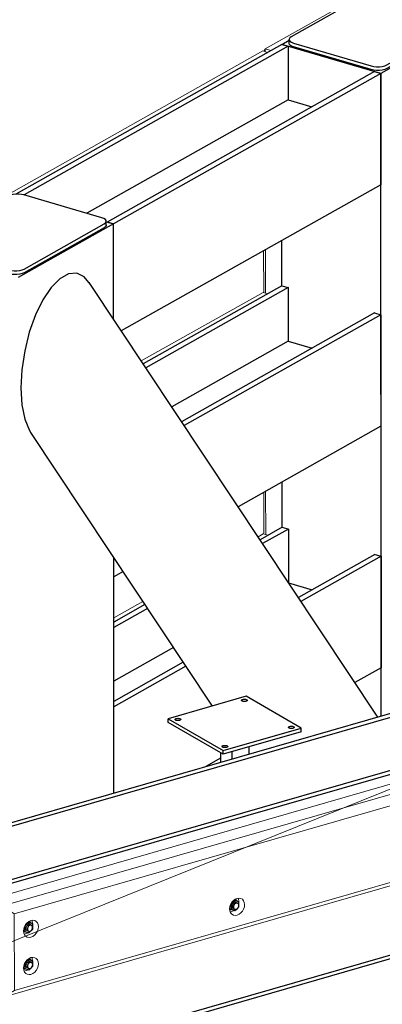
# Model space of a CAD drawing. Header units: millimetres. Extents: x -236694 to -141708, y -41476 to 103952.
# Tile 52 of 103: x -181240 to -180348, y -35251 to -32830. Entities that reach past the tile are written whole.
import ezdxf

# ---------------------------------------------------------------- set-up
doc = ezdxf.new("R2010")
doc.units = ezdxf.units.MM
for name, color, linetype, lineweight in [('N-CO-BC-BETONVORM-G', 50, 'Continuous', 25), ('N-CO-KC-KUNSTSTOFVORM-G', 7, 'Continuous', 13), ('N-CO-SC-STAALVORM-G', 10, 'Continuous', 25), ('X-XX-AL-VERWIJZING_DOORSNEDE-G-5', 8, 'Continuous', 18)]:
    doc.layers.add(name, color=color, linetype=linetype, lineweight=lineweight)

# ---------------------------------------------------------------- blocks, each defined once
blk = doc.blocks.new('GM_afdekklepje - GM_afdekklepje-3673590-3D dubbel geleidewerk')
at = {"layer": 'N-CO-SC-STAALVORM-G'}
for p, q in [((-236927.2, -34769.2), (-237124.1, -34880.2)), ((-236698.3, -34822.9), (-236889.5, -34766.7)), ((-236889.1, -34949.2), (-236692.2, -34838.2)), ((-236687.1, -34840.9), (-236687.1, -34831.8)), ((-236692.2, -34847.4), (-236889.1, -34958.3)), ((-237129.2, -34886.6), (-237129.2, -34895.7)), ((-237118, -34895.5), (-236926.8, -34951.6)), ((-236926.8, -34960.8), (-237118, -34904.6))]:
    blk.add_line(p, q, dxfattribs=at)
for points in [[(-236889.5, -34766.7, 0), (-236895.7, -34765.4, 0), (-236902.6, -34764.7, 0), (-236909.6, -34764.8, 0), (-236916.4, -34765.6, 0), (-236922.4, -34767.1, 0), (-236927.2, -34769.2, 0)], [(-236692.2, -34838.2, 0), (-236688.9, -34835.7, 0), (-236687.2, -34832.9, 0), (-236687.4, -34830, 0), (-236689.4, -34827.3, 0), (-236693.1, -34824.8, 0), (-236698.3, -34822.9, 0)], [(-236687.1, -34840.2, 0), (-236687.2, -34842, 0), (-236688.8, -34844.8, 0), (-236692.2, -34847.4, 0)], [(-237124.1, -34880.2, 0), (-237127.4, -34882.7, 0), (-237129.1, -34885.5, 0), (-237128.9, -34888.3, 0), (-237126.8, -34891.1, 0), (-237123.2, -34893.5, 0), (-237118, -34895.5, 0)], [(-237118, -34904.6, 0), (-237123.1, -34902.7, 0), (-237126.8, -34900.2, 0), (-237128.9, -34897.5, 0), (-237129.1, -34894.6, 0)], [(-236926.8, -34951.6, 0), (-236920.6, -34953, 0), (-236913.7, -34953.7, 0), (-236906.7, -34953.6, 0), (-236899.9, -34952.8, 0), (-236893.9, -34951.2, 0), (-236889.1, -34949.2, 0)], [(-236889.1, -34958.3, 0), (-236893.9, -34960.4, 0), (-236899.9, -34961.9, 0), (-236906.7, -34962.7, 0), (-236913.7, -34962.8, 0), (-236920.6, -34962.1, 0), (-236926.8, -34960.8, 0)]]:
    blk.add_polyline3d(points, dxfattribs=at)
blk = doc.blocks.new('GM_Hakorit_2850 - GM_Hakorit_2850-V48-3D dubbel geleidewerk')
at = {"layer": 'N-CO-KC-KUNSTSTOFVORM-G'}
for p, q in [((-233388.7, -32769.2), (-233623.1, -32901.3)), ((-233381.5, -32771.3), (-233388.7, -32769.2)), ((-233623.1, -32901.3), (-233626.9, -32907.2)), ((-233623.1, -32901.3), (-233609.2, -32905.4)), ((-233623.1, -32901.3), (-233623.1, -32908.3)), ((-233582.2, -33372.6), (-233582.1, -33484.1)), ((-233627.2, -33398), (-233627.1, -33500.7)), ((-233622.7, -33395.4), (-233622.6, -33502)), ((-233581.7, -33966.4), (-233581.6, -34077.8)), ((-233626.7, -33991.7), (-233626.6, -34094.5)), ((-233622.2, -33989.2), (-233622.1, -34095.8))]:
    blk.add_line(p, q, dxfattribs=at)
blk = doc.blocks.new('GM_Hakorit_1100 - GM_Hakorit_1100-V51-3D dubbel geleidewerk')
at = {"layer": 'N-CO-KC-KUNSTSTOFVORM-G'}
for p, q in [((-236946.9, -34776), (-236302.4, -34412.8)), ((-236302.4, -34412.8), (-236290.6, -34416.2)), ((-236948.8, -34778.8), (-236946.9, -34776)), ((-236941.8, -34777.5), (-236946.9, -34776)), ((-236946.9, -34776), (-236946.9, -34779.3))]:
    blk.add_line(p, q, dxfattribs=at)
blk = doc.blocks.new('GM_Hakorit_1100 - GM_Hakorit_1100-V57-3D dubbel geleidewerk')
at = {"layer": 'N-CO-KC-KUNSTSTOFVORM-G'}
for p, q in [((-233928.1, -33669), (-233628.7, -33500.3)), ((-233628.7, -33500.3), (-233616.9, -33503.7))]:
    blk.add_line(p, q, dxfattribs=at)
blk = doc.blocks.new('GM_Hakorit_1100 - GM_Hakorit_1100-V58-3D dubbel geleidewerk')
at = {"layer": 'N-CO-KC-KUNSTSTOFVORM-G'}
for p, q in [((-233641, -34101.2), (-233628.2, -34094)), ((-233628.2, -34094), (-233616.5, -34097.4)), ((-233995.4, -34300.9), (-233923.7, -34260.5))]:
    blk.add_line(p, q, dxfattribs=at)
blk = doc.blocks.new('GM_Hakorit_2620 - GM_Hakorit_2620-3643089-3D dubbel geleidewerk')
at = {"layer": 'N-CO-KC-KUNSTSTOFVORM-G'}
for p, q in [((-234296.7, -34992), (-232155.9, -34375.9)), ((-232155.9, -34375.9), (-232127.1, -34392.5)), ((-232127.1, -34392.5), (-234267.9, -35008.6)), ((-232131.9, -34422.1), (-232127.1, -34392.5)), ((-232127.1, -34392.5), (-232126.9, -34617.2)), ((-232131.9, -34422.1), (-234240, -35028.8)), ((-232131.7, -34610.3), (-232131.9, -34422.1)), ((-232168.7, -34469.7), (-232168.7, -34468.7)), ((-232168.6, -34561.1), (-232168.6, -34560.1)), ((-232126.9, -34617.2), (-234267.7, -35233.3)), ((-232131.7, -34610.3), (-234239.8, -35217)), ((-232126.9, -34617.2), (-232131.7, -34610.3)), ((-232675.3, -34706.9), (-232675.2, -34705.9)), ((-233181.9, -34761.3), (-233181.9, -34760.3)), ((-234296.7, -34992), (-234296.7, -34997.7)), ((-234267.9, -35008.6), (-234296.7, -34992)), ((-234267.7, -35233.3), (-234267.9, -35008.6)), ((-234267.9, -35008.6), (-234240, -35028.8)), ((-233688.5, -34998.5), (-233688.4, -34997.4)), ((-234240, -35028.8), (-234239.8, -35217)), ((-234195.1, -35052.9), (-234195.1, -35051.9)), ((-234195.1, -35144.3), (-234195, -35143.2)), ((-234276.4, -35228.3), (-234267.7, -35233.3)), ((-234239.8, -35217), (-234267.7, -35233.3))]:
    blk.add_line(p, q, dxfattribs=at)
for points in [[(-232191.1, -34487.6, 0), (-232190.4, -34482.1, 0), (-232188.6, -34476.6, 0), (-232185.7, -34471.5, 0), (-232181.9, -34467.2, 0), (-232177.4, -34463.8, 0), (-232172.7, -34461.8, 0), (-232167.9, -34461.1, 0), (-232163.5, -34461.9, 0), (-232159.7, -34464, 0), (-232156.8, -34467.4, 0), (-232154.9, -34471.9, 0), (-232154.3, -34477, 0)], [(-232154.3, -34477, 0), (-232154.9, -34482.5, 0), (-232156.7, -34488, 0), (-232159.7, -34493.1, 0), (-232163.5, -34497.5, 0), (-232167.9, -34500.8, 0), (-232172.7, -34502.9, 0), (-232177.4, -34503.5, 0), (-232181.8, -34502.7, 0), (-232185.7, -34500.6, 0), (-232188.6, -34497.2, 0), (-232190.4, -34492.7, 0), (-232191.1, -34487.6, 0)], [(-232168.7, -34468.7, 0), (-232169.3, -34463.6, 0), (-232170.1, -34461.3, 0)], [(-232189.5, -34495.1, 0), (-232187.1, -34494.6, 0), (-232182.3, -34492.5, 0), (-232180.4, -34491.2, 0)], [(-232191, -34578.9, 0), (-232190.4, -34573.4, 0), (-232188.5, -34568, 0), (-232185.6, -34562.9, 0), (-232181.8, -34558.5, 0), (-232177.4, -34555.2, 0), (-232172.6, -34553.1, 0), (-232167.9, -34552.4, 0), (-232163.4, -34553.2, 0), (-232159.6, -34555.4, 0), (-232156.7, -34558.8, 0), (-232154.8, -34563.2, 0), (-232154.2, -34568.4, 0)], [(-232168.6, -34560.1, 0), (-232169.3, -34554.9, 0), (-232170, -34552.6, 0)], [(-232154.2, -34568.4, 0), (-232154.8, -34573.9, 0), (-232156.7, -34579.3, 0), (-232159.6, -34584.4, 0), (-232163.4, -34588.8, 0), (-232167.8, -34592.1, 0), (-232172.6, -34594.2, 0), (-232177.3, -34594.9, 0), (-232181.8, -34594.1, 0), (-232185.6, -34591.9, 0), (-232188.5, -34588.5, 0), (-232190.4, -34584.1, 0), (-232191, -34578.9, 0)], [(-232189.5, -34586.4, 0), (-232187, -34585.9, 0), (-232182.2, -34583.8, 0), (-232180.3, -34582.5, 0)], [(-232697.6, -34724.7, 0), (-232697, -34719.2, 0), (-232695.1, -34713.8, 0), (-232692.2, -34708.7, 0), (-232688.4, -34704.3, 0), (-232684, -34701, 0), (-232679.2, -34698.9, 0), (-232674.5, -34698.2, 0), (-232670, -34699, 0), (-232666.2, -34701.2, 0), (-232663.3, -34704.6, 0), (-232661.4, -34709, 0), (-232660.8, -34714.2, 0)], [(-232675.2, -34705.9, 0), (-232675.9, -34700.7, 0), (-232676.6, -34698.4, 0)], [(-232660.8, -34714.2, 0), (-232661.4, -34719.7, 0), (-232663.3, -34725.1, 0), (-232666.2, -34730.2, 0), (-232670, -34734.6, 0), (-232674.4, -34737.9, 0), (-232679.2, -34740, 0), (-232683.9, -34740.7, 0), (-232688.4, -34739.9, 0), (-232692.2, -34737.7, 0), (-232695.1, -34734.3, 0), (-232697, -34729.9, 0), (-232697.6, -34724.7, 0)], [(-232696.1, -34732.2, 0), (-232693.6, -34731.7, 0), (-232688.8, -34729.6, 0), (-232686.9, -34728.3, 0)], [(-233204.3, -34779.2, 0), (-233203.6, -34773.7, 0), (-233201.8, -34768.2, 0), (-233198.9, -34763.1, 0), (-233195.1, -34758.7, 0), (-233190.7, -34755.4, 0), (-233185.9, -34753.3, 0), (-233181.1, -34752.7, 0), (-233176.7, -34753.5, 0), (-233172.9, -34755.6, 0), (-233170, -34759, 0), (-233168.1, -34763.5, 0), (-233167.5, -34768.6, 0)], [(-233167.5, -34768.6, 0), (-233168.1, -34774.1, 0), (-233169.9, -34779.6, 0), (-233172.9, -34784.7, 0), (-233176.7, -34789.1, 0), (-233181.1, -34792.4, 0), (-233185.9, -34794.5, 0), (-233190.6, -34795.1, 0), (-233195.1, -34794.3, 0), (-233198.9, -34792.2, 0), (-233201.8, -34788.8, 0), (-233203.6, -34784.3, 0), (-233204.3, -34779.2, 0)], [(-233181.9, -34760.3, 0), (-233182.5, -34755.2, 0), (-233183.3, -34752.9, 0)], [(-233202.8, -34786.7, 0), (-233200.3, -34786.1, 0), (-233195.5, -34784.1, 0), (-233193.6, -34782.8, 0)], [(-233710.8, -35016.3, 0), (-233710.2, -35010.8, 0), (-233708.3, -35005.3, 0), (-233705.4, -35000.2, 0), (-233701.6, -34995.9, 0), (-233697.2, -34992.6, 0), (-233692.4, -34990.5, 0), (-233687.7, -34989.8, 0), (-233683.2, -34990.6, 0), (-233679.4, -34992.8, 0), (-233676.5, -34996.2, 0), (-233674.7, -35000.6, 0), (-233674, -35005.8, 0)], [(-233674, -35005.8, 0), (-233674.6, -35011.2, 0), (-233676.5, -35016.7, 0), (-233679.4, -35021.8, 0), (-233683.2, -35026.2, 0), (-233687.6, -35029.5, 0), (-233692.4, -35031.6, 0), (-233697.2, -35032.3, 0), (-233701.6, -35031.5, 0), (-233705.4, -35029.3, 0), (-233708.3, -35025.9, 0), (-233710.2, -35021.5, 0), (-233710.8, -35016.3, 0)], [(-233688.4, -34997.4, 0), (-233689.1, -34992.3, 0), (-233689.8, -34990, 0)], [(-233709.3, -35023.8, 0), (-233706.8, -35023.3, 0), (-233702, -35021.2, 0), (-233700.1, -35019.9, 0)], [(-234217.5, -35070.8, 0), (-234216.8, -35065.3, 0), (-234215, -35059.8, 0), (-234212.1, -35054.7, 0), (-234208.3, -35050.3, 0), (-234203.9, -35047, 0), (-234199.1, -35044.9, 0), (-234194.3, -35044.3, 0), (-234189.9, -35045, 0), (-234186.1, -35047.2, 0), (-234183.2, -35050.6, 0), (-234181.3, -35055.1, 0), (-234180.7, -35060.2, 0)], [(-234180.7, -35060.2, 0), (-234181.3, -35065.7, 0), (-234183.2, -35071.2, 0), (-234186.1, -35076.3, 0), (-234189.9, -35080.6, 0), (-234194.3, -35084, 0), (-234199.1, -35086, 0), (-234203.8, -35086.7, 0), (-234208.3, -35085.9, 0), (-234212.1, -35083.8, 0), (-234215, -35080.4, 0), (-234216.8, -35075.9, 0), (-234217.5, -35070.8, 0)], [(-234195.1, -35051.9, 0), (-234195.7, -35046.8, 0), (-234196.5, -35044.5, 0)], [(-234216, -35078.3, 0), (-234213.5, -35077.7, 0), (-234208.7, -35075.7, 0), (-234206.8, -35074.4, 0)], [(-234217.4, -35162.1, 0), (-234216.8, -35156.6, 0), (-234214.9, -35151.1, 0), (-234212, -35146, 0), (-234208.2, -35141.7, 0), (-234203.8, -35138.4, 0), (-234199, -35136.3, 0), (-234194.3, -35135.6, 0), (-234189.8, -35136.4, 0), (-234186, -35138.6, 0), (-234183.1, -35142, 0), (-234181.3, -35146.4, 0), (-234180.6, -35151.5, 0)], [(-234180.6, -35151.5, 0), (-234181.2, -35157, 0), (-234183.1, -35162.5, 0), (-234186, -35167.6, 0), (-234189.8, -35172, 0), (-234194.2, -35175.3, 0), (-234199, -35177.4, 0), (-234203.8, -35178.1, 0), (-234208.2, -35177.3, 0), (-234212, -35175.1, 0), (-234214.9, -35171.7, 0), (-234216.8, -35167.3, 0), (-234217.4, -35162.1, 0)], [(-234195, -35143.2, 0), (-234195.7, -35138.1, 0), (-234196.4, -35135.8, 0)], [(-234215.9, -35169.6, 0), (-234213.4, -35169.1, 0), (-234208.7, -35167, 0), (-234206.7, -35165.7, 0)]]:
    blk.add_polyline3d(points, dxfattribs=at)
blk = doc.blocks.new('GM_Hakorit_2620 - GM_Hakorit_2620-V59-3D dubbel geleidewerk')
at = {"layer": 'N-CO-KC-KUNSTSTOFVORM-G'}
for p, q in [((-234276.1, -35580), (-232155.4, -34969.7)), ((-232126.6, -34986.3), (-234267.4, -35602.4)), ((-232155.4, -34969.7), (-232126.6, -34986.3)), ((-232131.4, -35015.9), (-232126.6, -34986.3)), ((-232126.6, -34986.3), (-232126.4, -35211)), ((-232131.4, -35015.9), (-234239.5, -35622.6)), ((-232131.2, -35204), (-232131.4, -35015.9)), ((-232168.2, -35063.5), (-232168.2, -35062.5)), ((-232168.2, -35154.8), (-232168.1, -35153.8)), ((-232131.2, -35204), (-234239.4, -35810.7)), ((-232126.4, -35211), (-232131.2, -35204)), ((-232126.4, -35211), (-234267.2, -35827.1)), ((-232674.8, -35300.6), (-232674.8, -35299.6)), ((-233181.5, -35355.1), (-233181.4, -35354)), ((-233688, -35592.2), (-233688, -35591.2)), ((-234267.4, -35602.4), (-234276.1, -35597.3)), ((-234267.2, -35827.1), (-234267.4, -35602.4)), ((-234267.4, -35602.4), (-234239.5, -35622.6)), ((-234239.5, -35622.6), (-234239.4, -35810.7)), ((-234194.7, -35646.7), (-234194.6, -35645.6)), ((-234194.6, -35738), (-234194.6, -35737)), ((-234239.4, -35810.7), (-234267.2, -35827.1)), ((-234275.9, -35822), (-234267.2, -35827.1))]:
    blk.add_line(p, q, dxfattribs=at)
for points in [[(-232190.6, -35081.3, 0), (-232190, -35075.8, 0), (-232188.1, -35070.4, 0), (-232185.2, -35065.3, 0), (-232181.4, -35060.9, 0), (-232177, -35057.6, 0), (-232172.2, -35055.5, 0), (-232167.5, -35054.8, 0), (-232163, -35055.6, 0), (-232159.2, -35057.8, 0), (-232156.3, -35061.2, 0), (-232154.4, -35065.6, 0), (-232153.8, -35070.8, 0)], [(-232168.2, -35062.5, 0), (-232168.9, -35057.3, 0), (-232169.6, -35055, 0)], [(-232153.8, -35070.8, 0), (-232154.4, -35076.3, 0), (-232156.3, -35081.7, 0), (-232159.2, -35086.8, 0), (-232163, -35091.2, 0), (-232167.4, -35094.5, 0), (-232172.2, -35096.6, 0), (-232176.9, -35097.3, 0), (-232181.4, -35096.5, 0), (-232185.2, -35094.3, 0), (-232188.1, -35090.9, 0), (-232189.9, -35086.5, 0), (-232190.6, -35081.3, 0)], [(-232189.1, -35088.8, 0), (-232186.6, -35088.3, 0), (-232181.8, -35086.2, 0), (-232179.9, -35084.9, 0)], [(-232190.5, -35172.7, 0), (-232189.9, -35167.2, 0), (-232188, -35161.7, 0), (-232185.1, -35156.6, 0), (-232181.3, -35152.2, 0), (-232176.9, -35148.9, 0), (-232172.1, -35146.8, 0), (-232167.4, -35146.2, 0), (-232162.9, -35146.9, 0), (-232159.1, -35149.1, 0), (-232156.2, -35152.5, 0), (-232154.4, -35157, 0), (-232153.7, -35162.1, 0)], [(-232168.1, -35153.8, 0), (-232168.8, -35148.7, 0), (-232169.5, -35146.4, 0)], [(-232153.7, -35162.1, 0), (-232154.4, -35167.6, 0), (-232156.2, -35173.1, 0), (-232159.1, -35178.2, 0), (-232162.9, -35182.5, 0), (-232167.3, -35185.9, 0), (-232172.1, -35187.9, 0), (-232176.9, -35188.6, 0), (-232181.3, -35187.8, 0), (-232185.1, -35185.7, 0), (-232188, -35182.2, 0), (-232189.9, -35177.8, 0), (-232190.5, -35172.7, 0)], [(-232189, -35180.2, 0), (-232186.5, -35179.6, 0), (-232181.8, -35177.6, 0), (-232179.8, -35176.3, 0)], [(-232697.1, -35318.5, 0), (-232696.5, -35313, 0), (-232694.7, -35307.5, 0), (-232691.7, -35302.4, 0), (-232687.9, -35298, 0), (-232683.5, -35294.7, 0), (-232678.7, -35292.6, 0), (-232674, -35292, 0), (-232669.5, -35292.7, 0), (-232665.7, -35294.9, 0), (-232662.8, -35298.3, 0), (-232661, -35302.8, 0), (-232660.3, -35307.9, 0)], [(-232674.8, -35299.6, 0), (-232675.4, -35294.5, 0), (-232676.1, -35292.2, 0)], [(-232660.3, -35307.9, 0), (-232661, -35313.4, 0), (-232662.8, -35318.9, 0), (-232665.7, -35324, 0), (-232669.5, -35328.3, 0), (-232673.9, -35331.7, 0), (-232678.7, -35333.7, 0), (-232683.5, -35334.4, 0), (-232687.9, -35333.6, 0), (-232691.7, -35331.5, 0), (-232694.6, -35328, 0), (-232696.5, -35323.6, 0), (-232697.1, -35318.5, 0)], [(-232695.6, -35326, 0), (-232693.1, -35325.4, 0), (-232688.4, -35323.4, 0), (-232686.4, -35322.1, 0)], [(-233203.8, -35372.9, 0), (-233203.2, -35367.4, 0), (-233201.3, -35361.9, 0), (-233198.4, -35356.8, 0), (-233194.6, -35352.5, 0), (-233190.2, -35349.2, 0), (-233185.4, -35347.1, 0), (-233180.7, -35346.4, 0), (-233176.2, -35347.2, 0), (-233172.4, -35349.4, 0), (-233169.5, -35352.8, 0), (-233167.6, -35357.2, 0), (-233167, -35362.3, 0)], [(-233181.4, -35354, 0), (-233182.1, -35348.9, 0), (-233182.8, -35346.6, 0)], [(-233167, -35362.3, 0), (-233167.6, -35367.8, 0), (-233169.5, -35373.3, 0), (-233172.4, -35378.4, 0), (-233176.2, -35382.8, 0), (-233180.6, -35386.1, 0), (-233185.4, -35388.2, 0), (-233190.1, -35388.9, 0), (-233194.6, -35388.1, 0), (-233198.4, -35385.9, 0), (-233201.3, -35382.5, 0), (-233203.2, -35378.1, 0), (-233203.8, -35372.9, 0)], [(-233202.3, -35380.4, 0), (-233199.8, -35379.9, 0), (-233195, -35377.8, 0), (-233193.1, -35376.5, 0)], [(-233710.3, -35610.1, 0), (-233709.7, -35604.6, 0), (-233707.9, -35599.1, 0), (-233704.9, -35594, 0), (-233701.1, -35589.6, 0), (-233696.7, -35586.3, 0), (-233691.9, -35584.2, 0), (-233687.2, -35583.6, 0), (-233682.8, -35584.3, 0), (-233678.9, -35586.5, 0), (-233676, -35589.9, 0), (-233674.2, -35594.4, 0), (-233673.5, -35599.5, 0)], [(-233688, -35591.2, 0), (-233688.6, -35586, 0), (-233689.3, -35583.8, 0)], [(-233673.5, -35599.5, 0), (-233674.2, -35605, 0), (-233676, -35610.5, 0), (-233678.9, -35615.6, 0), (-233682.7, -35619.9, 0), (-233687.2, -35623.3, 0), (-233691.9, -35625.3, 0), (-233696.7, -35626, 0), (-233701.1, -35625.2, 0), (-233704.9, -35623.1, 0), (-233707.8, -35619.6, 0), (-233709.7, -35615.2, 0), (-233710.3, -35610.1, 0)], [(-233708.8, -35617.6, 0), (-233706.3, -35617, 0), (-233701.6, -35615, 0), (-233699.6, -35613.7, 0)], [(-234217, -35664.5, 0), (-234216.4, -35659, 0), (-234214.5, -35653.5, 0), (-234211.6, -35648.4, 0), (-234207.8, -35644.1, 0), (-234203.4, -35640.8, 0), (-234198.6, -35638.7, 0), (-234193.9, -35638, 0), (-234189.4, -35638.8, 0), (-234185.6, -35641, 0), (-234182.7, -35644.4, 0), (-234180.9, -35648.8, 0), (-234180.2, -35653.9, 0)], [(-234194.6, -35645.6, 0), (-234195.3, -35640.5, 0), (-234196, -35638.2, 0)], [(-234180.2, -35653.9, 0), (-234180.8, -35659.4, 0), (-234182.7, -35664.9, 0), (-234185.6, -35670, 0), (-234189.4, -35674.4, 0), (-234193.8, -35677.7, 0), (-234198.6, -35679.8, 0), (-234203.3, -35680.5, 0), (-234207.8, -35679.7, 0), (-234211.6, -35677.5, 0), (-234214.5, -35674.1, 0), (-234216.4, -35669.7, 0), (-234217, -35664.5, 0)], [(-234215.5, -35672, 0), (-234213, -35671.5, 0), (-234208.2, -35669.4, 0), (-234206.3, -35668.1, 0)], [(-234216.9, -35755.9, 0), (-234216.3, -35750.4, 0), (-234214.5, -35744.9, 0), (-234211.5, -35739.8, 0), (-234207.7, -35735.4, 0), (-234203.3, -35732.1, 0), (-234198.6, -35730, 0), (-234193.8, -35729.4, 0), (-234189.4, -35730.1, 0), (-234185.5, -35732.3, 0), (-234182.6, -35735.7, 0), (-234180.8, -35740.1, 0), (-234180.1, -35745.3, 0)], [(-234194.6, -35737, 0), (-234195.2, -35731.8, 0), (-234195.9, -35729.6, 0)], [(-234180.1, -35745.3, 0), (-234180.8, -35750.8, 0), (-234182.6, -35756.3, 0), (-234185.5, -35761.4, 0), (-234189.3, -35765.7, 0), (-234193.8, -35769.1, 0), (-234198.5, -35771.1, 0), (-234203.3, -35771.8, 0), (-234207.7, -35771, 0), (-234211.5, -35768.9, 0), (-234214.4, -35765.4, 0), (-234216.3, -35761, 0), (-234216.9, -35755.9, 0)], [(-234215.4, -35763.4, 0), (-234212.9, -35762.8, 0), (-234208.2, -35760.8, 0), (-234206.2, -35759.5, 0)]]:
    blk.add_polyline3d(points, dxfattribs=at)
blk = doc.blocks.new('GM_Bouten_Moeren_Zeskant - M16-V81-3D dubbel geleidewerk')
at = {"layer": 'N-CO-SC-STAALVORM-G'}
for p, q in [((-237992.7, -36140.1), (-238002.5, -36149.3)), ((-238002.5, -36149.3), (-238002.5, -36161.9)), ((-237985.8, -36147.5), (-237997.1, -36141)), ((-237994.6, -36139), (-237992.7, -36140.1)), ((-237993.4, -36138.2), (-237990.4, -36139.3)), ((-237982.9, -36143.6), (-237992.7, -36140.1)), ((-237990.4, -36139.3), (-237982.9, -36143.6)), ((-237982.9, -36156.3), (-237982.9, -36143.6)), ((-238005.8, -36160), (-238002.5, -36161.9)), ((-238005, -36154.9), (-237993.8, -36161.4)), ((-238002.5, -36161.9), (-237992.7, -36165.4)), ((-237992.7, -36165.4), (-237986.8, -36159.9)), ((-237986.5, -36159.6), (-237982.9, -36156.3))]:
    blk.add_line(p, q, dxfattribs=at)
for points in [[(-237999.2, -36154.7, 0), (-237999, -36152.7, 0), (-237998.3, -36150.8, 0), (-237997.3, -36148.9, 0), (-237995.9, -36147.4, 0), (-237994.4, -36146.2, 0), (-237992.7, -36145.5, 0), (-237991, -36145.2, 0), (-237989.4, -36145.5, 0), (-237988.1, -36146.3, 0)], [(-237983.3, -36152.6, 0), (-237983.5, -36150.7, 0), (-237984.1, -36149.2, 0), (-237985.2, -36147.9, 0), (-237986.5, -36147.2, 0), (-237988.1, -36146.9, 0), (-237989.8, -36147.1, 0), (-237991.5, -36147.9, 0), (-237993.1, -36149.1, 0), (-237994.4, -36150.6, 0), (-237995.5, -36152.4, 0), (-237996.1, -36154.4, 0), (-237996.3, -36156.3, 0)], [(-237989, -36139.5, 0), (-237989.6, -36138.6, 0), (-237990.7, -36137, 0)], [(-238005.8, -36162.3, 0), (-238003.3, -36162.6, 0), (-238001.4, -36162.4, 0)], [(-237996, -36160, 0), (-237997.3, -36159.3, 0), (-237998.3, -36158.1, 0), (-237999, -36156.5, 0), (-237999.2, -36154.7, 0)], [(-237996.3, -36156.3, 0), (-237996.1, -36158.2, 0), (-237995.5, -36159.7, 0), (-237994.4, -36160.9, 0), (-237993.1, -36161.7, 0), (-237991.5, -36162, 0), (-237989.8, -36161.8, 0), (-237988.1, -36161, 0), (-237986.5, -36159.8, 0), (-237985.2, -36158.3, 0), (-237984.1, -36156.5, 0), (-237983.5, -36154.5, 0), (-237983.3, -36152.6, 0)]]:
    blk.add_polyline3d(points, dxfattribs=at)
blk = doc.blocks.new('GM_Bouten_Moeren_Zeskant - M16-V86-3D dubbel geleidewerk')
at = {"layer": 'N-CO-SC-STAALVORM-G'}
for p, q in [((-237470.2, -36675), (-237480, -36684.2)), ((-237480, -36684.2), (-237480, -36696.8)), ((-237463.3, -36682.4), (-237474.6, -36675.9)), ((-237472.1, -36673.9), (-237470.2, -36675)), ((-237471, -36673.1), (-237467.9, -36674.2)), ((-237460.4, -36678.5), (-237470.2, -36675)), ((-237467.9, -36674.2), (-237460.4, -36678.5)), ((-237460.4, -36691.2), (-237460.4, -36678.5)), ((-237483.3, -36694.9), (-237480, -36696.8)), ((-237482.6, -36689.8), (-237471.3, -36696.3)), ((-237480, -36696.8), (-237470.2, -36700.3)), ((-237470.2, -36700.3), (-237464.3, -36694.8)), ((-237464, -36694.5), (-237460.4, -36691.2))]:
    blk.add_line(p, q, dxfattribs=at)
for points in [[(-237476.7, -36689.5, 0), (-237476.5, -36687.6, 0), (-237475.9, -36685.6, 0), (-237474.8, -36683.8, 0), (-237473.5, -36682.3, 0), (-237471.9, -36681.1, 0), (-237470.2, -36680.4, 0), (-237468.5, -36680.1, 0), (-237466.9, -36680.4, 0), (-237465.6, -36681.2, 0)], [(-237460.8, -36687.4, 0), (-237461, -36685.6, 0), (-237461.7, -36684, 0), (-237462.7, -36682.8, 0), (-237464.1, -36682.1, 0), (-237465.6, -36681.8, 0), (-237467.3, -36682, 0), (-237469, -36682.8, 0), (-237470.6, -36683.9, 0), (-237471.9, -36685.5, 0), (-237473, -36687.3, 0), (-237473.6, -36689.2, 0), (-237473.9, -36691.2, 0)], [(-237466.6, -36674.4, 0), (-237467.1, -36673.4, 0), (-237468.6, -36671.6, 0)], [(-237483.3, -36697.1, 0), (-237480.9, -36697.5, 0), (-237478.9, -36697.3, 0)], [(-237473.5, -36694.9, 0), (-237474.8, -36694.2, 0), (-237475.9, -36692.9, 0), (-237476.5, -36691.4, 0), (-237476.7, -36689.5, 0)], [(-237473.9, -36691.2, 0), (-237473.6, -36693, 0), (-237473, -36694.6, 0), (-237471.9, -36695.8, 0), (-237470.6, -36696.6, 0), (-237469, -36696.9, 0), (-237467.3, -36696.6, 0), (-237465.6, -36695.9, 0), (-237464, -36694.7, 0), (-237462.7, -36693.2, 0), (-237461.7, -36691.3, 0), (-237461, -36689.4, 0), (-237460.8, -36687.4, 0)]]:
    blk.add_polyline3d(points, dxfattribs=at)
blk = doc.blocks.new('GM_Bevestigingsplaat radardetector2 - GM_Bevestigingsplaat radardetector2-3834855-3D dubbel geleidewerk')
at = {"layer": 'N-CO-SC-STAALVORM-G'}
for p, q in [((-237039.4, -35463.2), (-237231.4, -35518.5)), ((-236903.9, -35541.3), (-237039.4, -35463.2)), ((-237231.4, -35518.5), (-237095.9, -35596.5)), ((-237231.4, -35527.6), (-237231.4, -35518.5)), ((-237095.9, -35605.7), (-237231.4, -35527.6)), ((-237095.9, -35596.5), (-236903.9, -35541.3)), ((-236903.9, -35550.4), (-236903.9, -35541.3)), ((-236903.9, -35550.4), (-237095.9, -35605.7)), ((-237032.8, -35587.5), (-237032.8, -35605.4)), ((-237102.4, -35601.9), (-237102.4, -35625.4)), ((-237095.9, -35605.7), (-237095.9, -35596.5)), ((-237073.6, -35617.1), (-237073.6, -35599.2))]:
    blk.add_line(p, q, dxfattribs=at)
for points in [[(-237049.3, -35474.8, 0), (-237050.2, -35474.1, 0), (-237050.6, -35473.4, 0), (-237050.5, -35472.7, 0), (-237049.9, -35471.9, 0), (-237049, -35471.3, 0), (-237047.6, -35470.8, 0), (-237046, -35470.5, 0), (-237044.2, -35470.3, 0), (-237042.4, -35470.3, 0), (-237040.7, -35470.5, 0), (-237039.1, -35470.9, 0), (-237037.9, -35471.5, 0)], [(-237037.9, -35471.5, 0), (-237037, -35472.1, 0), (-237036.6, -35472.9, 0), (-237036.7, -35473.6, 0), (-237037.2, -35474.3, 0), (-237038.2, -35475, 0), (-237039.6, -35475.5, 0), (-237041.2, -35475.8, 0), (-237043, -35476, 0), (-237044.8, -35475.9, 0), (-237046.5, -35475.7, 0), (-237048.1, -35475.3, 0), (-237049.3, -35474.8, 0)], [(-237212.7, -35521.8, 0), (-237213.6, -35521.2, 0), (-237214, -35520.4, 0), (-237213.9, -35519.7, 0), (-237213.4, -35519, 0), (-237212.4, -35518.3, 0), (-237211.1, -35517.8, 0), (-237209.4, -35517.5, 0), (-237207.7, -35517.3, 0), (-237205.8, -35517.4, 0), (-237204.1, -35517.6, 0), (-237202.5, -35518, 0), (-237201.3, -35518.5, 0)], [(-237201.3, -35518.5, 0), (-237200.4, -35519.2, 0), (-237200, -35519.9, 0), (-237200.1, -35520.6, 0), (-237200.7, -35521.4, 0), (-237201.6, -35522, 0), (-237203, -35522.5, 0), (-237204.6, -35522.8, 0), (-237206.4, -35523, 0), (-237208.2, -35523, 0), (-237210, -35522.8, 0), (-237211.5, -35522.4, 0), (-237212.7, -35521.8, 0)], [(-236934, -35541.2, 0), (-236934.9, -35540.5, 0), (-236935.3, -35539.8, 0), (-236935.2, -35539.1, 0), (-236934.7, -35538.4, 0), (-236933.7, -35537.7, 0), (-236932.3, -35537.2, 0), (-236930.7, -35536.9, 0), (-236928.9, -35536.7, 0), (-236927.1, -35536.8, 0), (-236925.4, -35537, 0), (-236923.8, -35537.4, 0), (-236922.6, -35537.9, 0)], [(-236922.6, -35537.9, 0), (-236921.7, -35538.6, 0), (-236921.3, -35539.3, 0), (-236921.4, -35540, 0), (-236921.9, -35540.8, 0), (-236922.9, -35541.4, 0), (-236924.3, -35541.9, 0), (-236925.9, -35542.2, 0), (-236927.7, -35542.4, 0), (-236929.5, -35542.4, 0), (-236931.2, -35542.1, 0), (-236932.8, -35541.8, 0), (-236934, -35541.2, 0)], [(-237097.4, -35588.2, 0), (-237098.3, -35587.6, 0), (-237098.7, -35586.9, 0), (-237098.6, -35586.1, 0), (-237098.1, -35585.4, 0), (-237097.1, -35584.8, 0), (-237095.8, -35584.3, 0), (-237094.1, -35583.9, 0), (-237092.4, -35583.8, 0), (-237090.5, -35583.8, 0), (-237088.8, -35584, 0), (-237087.2, -35584.4, 0), (-237086, -35584.9, 0)], [(-237086, -35584.9, 0), (-237085.1, -35585.6, 0), (-237084.7, -35586.3, 0), (-237084.8, -35587.1, 0), (-237085.4, -35587.8, 0), (-237086.3, -35588.4, 0), (-237087.7, -35588.9, 0), (-237089.3, -35589.3, 0), (-237091.1, -35589.4, 0), (-237092.9, -35589.4, 0), (-237094.7, -35589.2, 0), (-237096.2, -35588.8, 0), (-237097.4, -35588.2, 0)]]:
    blk.add_polyline3d(points, dxfattribs=at)

msp = doc.modelspace()

# ---------------------------------------------------------------- linework, layer by layer
at = {"layer": 'N-CO-SC-STAALVORM-G'}
for p, q in [((-180117.9, -32829.7), (-180352.3, -32961.7)), ((-180595.4, -32890.3), (-180577.5, -32880.3)), ((-180595.4, -32890.3), (-181248.9, -33258.6)), ((-180580, -32894.9), (-181228.9, -33260.5)), ((-180352.3, -32961.7), (-180595.4, -32890.3)), ((-180595.4, -32890.3), (-180580, -32894.9)), ((-180580, -32894.9), (-180579.9, -33026.9)), ((-180367.7, -32957.2), (-181024.3, -33327.2)), ((-180352.3, -32961.7), (-181008.9, -33331.7)), ((-180367.7, -32957.2), (-180352.3, -32961.7)), ((-180351, -34541.9), (-180352.3, -32961.7)), ((-180352.3, -32961.7), (-180352, -33235.8)), ((-180579.9, -33026.9), (-181074.8, -33305.8)), ((-180579.9, -33026.9), (-180521.6, -33044)), ((-180352, -33235.8), (-180989.8, -33595.1)), ((-181008.9, -33331.7), (-181243.3, -33463.8)), ((-181026.8, -33326.5), (-181008.9, -33331.7)), ((-181008.9, -33331.7), (-181024.3, -33327.2)), ((-181008.8, -33566.5), (-181008.9, -33331.7)), ((-181008.8, -33566.5), (-181008.9, -33331.7)), ((-180594.9, -33484.1), (-180595, -33372.6)), ((-180359.4, -34544.5), (-181068.4, -33476.2)), ((-180594.9, -33484.1), (-180936, -33676.3)), ((-180594.9, -33484.1), (-180579.5, -33488.6)), ((-180579.5, -33488.6), (-180929.6, -33685.9)), ((-180579.5, -33488.6), (-180579.4, -33620.6)), ((-180367.2, -33550.9), (-180841.6, -33818.3)), ((-180351.8, -33555.5), (-180835.2, -33827.9)), ((-180367.2, -33550.9), (-180351.8, -33555.5)), ((-180351.8, -33555.5), (-180351.6, -33829.5)), ((-180579.4, -33620.6), (-180865.7, -33781.9)), ((-180579.4, -33620.6), (-180521.1, -33637.7)), ((-181212.7, -33844.5), (-180766.1, -34517.5)), ((-180351.6, -33829.5), (-180702.8, -34027.4)), ((-180594.4, -34077.8), (-180594.5, -33966.4)), ((-180594.4, -34077.8), (-180648.9, -34108.5)), ((-180579, -34082.3), (-180642.6, -34118.2)), ((-180594.4, -34077.8), (-180579, -34082.3)), ((-180579, -34082.3), (-180578.9, -34214.1)), ((-181007.8, -34731.1), (-181008.3, -34152.3)), ((-181008.2, -34199.5), (-181008.3, -34152.3)), ((-180366.7, -34144.7), (-180554.7, -34250.6)), ((-180351.3, -34149.2), (-180548.3, -34260.2)), ((-180366.7, -34144.7), (-180351.3, -34149.2)), ((-180351.3, -34149.2), (-180351.1, -34423.2)), ((-180985.5, -34186.7), (-181008.2, -34199.5)), ((-180578.7, -34214.4), (-180520.7, -34231.4)), ((-181487.8, -34869.3), (-179332.9, -34249.1)), ((-181473.7, -34874.7), (-179321.9, -34255.4)), ((-180931.6, -34267.8), (-181008.2, -34311)), ((-180925.2, -34277.4), (-181008.1, -34324.1)), ((-181329.2, -34963.6), (-179170.9, -34342.4)), ((-181318.2, -34969.9), (-179159.9, -34348.7)), ((-180861.5, -34373.5), (-181008, -34456.1)), ((-180837.4, -34409.9), (-181008, -34506)), ((-180831, -34419.5), (-181008, -34519.2)), ((-180351.1, -34423.2), (-180415.9, -34459.7)), ((-181007.8, -34731.1), (-181008, -34519.2)), ((-180745.9, -34645.7), (-180782.4, -34666.3)), ((-181289, -35405.9), (-179332.4, -34842.8)), ((-181289, -35415.4), (-179321.4, -34849.1))]:
    msp.add_line(p, q, dxfattribs=at)
for points in [[(-181065.5, -33480.9, 0), (-181080.7, -33462.2, 0), (-181099, -33453.3, 0), (-181119.3, -33454.9, 0), (-181140.7, -33466.7, 0), (-181162.1, -33488.3, 0), (-181182.5, -33518.4, 0), (-181200.7, -33555.7, 0), (-181215.9, -33598.3, 0), (-181227.3, -33643.9, 0), (-181234.4, -33690.4, 0), (-181236.8, -33735.3, 0)], [(-181236.8, -33735.3, 0), (-181234.3, -33776.5, 0), (-181227.2, -33811.9, 0), (-181215.7, -33839.7, 0), (-181211.9, -33845.8, 0)]]:
    msp.add_polyline3d(points, dxfattribs=at)
at = {"layer": 'X-XX-AL-VERWIJZING_DOORSNEDE-G-5'}
msp.add_line((-175444.1, -32753.8), (-184045.2, -36219.4), dxfattribs=at)

# ---------------------------------------------------------------- block references
at = {"layer": 'N-CO-BC-BETONVORM-G'}
for name, p in [('GM_afdekklepje - GM_afdekklepje-3673590-3D dubbel geleidewerk', (56551.5, 2008.3)), ('GM_Hakorit_2850 - GM_Hakorit_2850-V48-3D dubbel geleidewerk', (52987.2, 0)), ('GM_Hakorit_1100 - GM_Hakorit_1100-V51-3D dubbel geleidewerk', (55660.4, 1506.2)), ('GM_afdekklepje - GM_afdekklepje-3673590-3D dubbel geleidewerk', (55660.4, 1506.2)), ('GM_Hakorit_1100 - GM_Hakorit_1100-V57-3D dubbel geleidewerk', (52987.2, 0)), ('GM_Hakorit_1100 - GM_Hakorit_1100-V58-3D dubbel geleidewerk', (52987.2, 0)), ('GM_Hakorit_2620 - GM_Hakorit_2620-3643089-3D dubbel geleidewerk', (52987.2, 0)), ('GM_Bevestigingsplaat radardetector2 - GM_Bevestigingsplaat radardetector2-3834855-3D dubbel geleidewerk', (56356.5, 969.6)), ('GM_Hakorit_2620 - GM_Hakorit_2620-V59-3D dubbel geleidewerk', (52987.2, 0)), ('GM_Bouten_Moeren_Zeskant - M16-V86-3D dubbel geleidewerk', (56759.8, 1679.6)), ('GM_Bouten_Moeren_Zeskant - M16-V81-3D dubbel geleidewerk', (56775.6, 1090.3)), ('GM_Bouten_Moeren_Zeskant - M16-V81-3D dubbel geleidewerk', (56775.7, 998.9))]:
    msp.add_blockref(name, p, dxfattribs=at)

doc.saveas('drawing.dxf')
